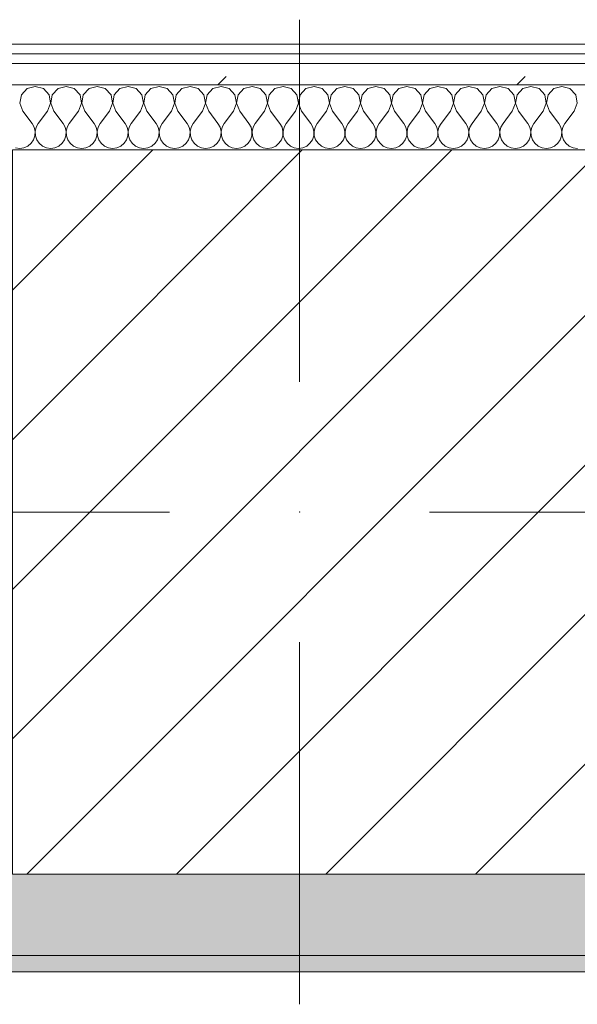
# Model space of a CAD drawing. Header units: millimetres. Extents: x -30280 to 19093, y -18706 to 4378.
# Tile 39 of 142: x -21867 to -21524, y -1719 to -1114. Entities that reach past the tile are written whole.
import ezdxf

# ---------------------------------------------------------------- set-up
doc = ezdxf.new("R2010")
doc.units = ezdxf.units.MM
doc.header["$MEASUREMENT"] = 0
doc.linetypes.add('Wipeout_Contour', pattern=[1000, 0, -1000])
for name, color, linetype in [('10_ESTR_Pilars', 7, 'Continuous'), ('12_FAÇ_Façana', 7, 'Continuous'), ('Nuevo_08_E_Envans secs', 7, 'Continuous')]:
    doc.layers.add(name, color=color, linetype=linetype)
for name, color, linetype, lineweight in [('10_ESTR_Pilars_Pluma_Nº__20', 1, 'Continuous', 5), ('10_ESTR_Pilars_Pluma_Nº__28', 7, 'Continuous', 20), ('10_ESTR_Pilars_Pluma_Nº__42', 8, 'Continuous', 25), ('12_FAÇ_Façana_Pluma_Nº__7', 7, 'Continuous', 5), ('Nuevo_08_E_Envans secs_Pluma_Nº__1', 7, 'Continuous', 5)]:
    doc.layers.add(name, color=color, linetype=linetype, lineweight=lineweight)
for name, color, linetype, lineweight, true_color in [('12_FAÇ_Façana_Pluma_Nº__102', 7, 'Continuous', 5, 0xcccccc), ('Nuevo_08_E_Envans secs_Pluma_Nº__102', 7, 'Continuous', 5, 0xcccccc), ('Nuevo_08_E_Envans secs_Pluma_Nº__171', 171, 'Continuous', 13, 0xaaaaff), ('Nuevo_08_E_Envans secs_Pluma_Nº__177', 7, 'Continuous', 15, 0xf7e046)]:
    doc.layers.add(name, color=color, linetype=linetype, lineweight=lineweight, true_color=true_color)
pattern_1 = [(45, (0, 0), (-183.8478, 183.8478), [195, -65]), (45, (7e-14, 183.85), (-183.8478, 183.8478), [195, -65])]

# ---------------------------------------------------------------- blocks, each defined once
blk = doc.blocks.new('Muro_14_1', base_point=(-24166.43, -1193.98))
at = {"layer": '12_FAÇ_Façana_Pluma_Nº__102', "linetype": 'Continuous', "lineweight": 0, "true_color": 0xe5e5e5}
for points in [[(-21871.11, -1598.98), (-24166.43, -1598.98), (-24166.43, -1688.98), (-20233.93, -1688.98), (-20233.93, -1598.98), (-21518.13, -1598.98), (-21518.13, -1638.98), (-21871.11, -1638.98)], [(-24166.43, -1698.98), (-20233.93, -1698.98), (-20233.93, -1688.98), (-24166.43, -1688.98)]]:
    blk.add_hatch(color=254, dxfattribs=at).paths.add_polyline_path(points)
at = {"layer": '12_FAÇ_Façana_Pluma_Nº__7', "color": 7, "linetype": 'Continuous', "lineweight": 5}
blk.add_line((-24166.43, -1688.98), (-20233.93, -1688.98), dxfattribs=at)
at = {"layer": '12_FAÇ_Façana_Pluma_Nº__7', "color": 7, "linetype": 'Continuous', "lineweight": 5, "flags": 128}
blk.add_lwpolyline([(-24166.43, -1698.98), (-20233.93, -1698.98)], dxfattribs=at)
blk = doc.blocks.new('*X424')
at = {"layer": 'Nuevo_08_E_Envans secs_Pluma_Nº__102', "color": 254, "linetype": 'Continuous', "lineweight": 5, "true_color": 0xcccccc}
for p, q in [((-21857.14, -1154.93), (-21862.15, -1156.35)), ((-21852.14, -1156.35), (-21857.14, -1154.93)), ((-21838.1, -1154.93), (-21843.1, -1156.35)), ((-21833.09, -1156.35), (-21838.1, -1154.93)), ((-21819.05, -1154.93), (-21824.05, -1156.35)), ((-21814.04, -1156.35), (-21819.05, -1154.93)), ((-21800, -1154.93), (-21805.01, -1156.35)), ((-21794.99, -1156.35), (-21800, -1154.93)), ((-21780.95, -1154.93), (-21785.96, -1156.35)), ((-21775.95, -1156.35), (-21780.95, -1154.93)), ((-21761.9, -1154.93), (-21766.91, -1156.35)), ((-21756.9, -1156.35), (-21761.9, -1154.93)), ((-21742.86, -1154.93), (-21747.86, -1156.35)), ((-21737.85, -1156.35), (-21742.86, -1154.93)), ((-21723.81, -1154.93), (-21728.82, -1156.35)), ((-21718.8, -1156.35), (-21723.81, -1154.93)), ((-21704.76, -1154.93), (-21709.77, -1156.35)), ((-21699.75, -1156.35), (-21704.76, -1154.93)), ((-21685.71, -1154.93), (-21690.72, -1156.35)), ((-21680.71, -1156.35), (-21685.71, -1154.93)), ((-21666.67, -1154.93), (-21671.67, -1156.35)), ((-21661.66, -1156.35), (-21666.67, -1154.93)), ((-21647.62, -1154.93), (-21652.63, -1156.35)), ((-21642.61, -1156.35), (-21647.62, -1154.93)), ((-21628.57, -1154.93), (-21633.58, -1156.35)), ((-21623.56, -1156.35), (-21628.57, -1154.93)), ((-21609.52, -1154.93), (-21614.53, -1156.35)), ((-21604.52, -1156.35), (-21609.52, -1154.93)), ((-21590.48, -1154.93), (-21595.48, -1156.35)), ((-21585.47, -1156.35), (-21590.48, -1154.93)), ((-21571.43, -1154.93), (-21576.44, -1156.35)), ((-21566.42, -1156.35), (-21571.43, -1154.93)), ((-21552.38, -1154.93), (-21557.39, -1156.35)), ((-21547.37, -1156.35), (-21552.38, -1154.93)), ((-21533.33, -1154.93), (-21538.34, -1156.35)), ((-21528.33, -1156.35), (-21533.33, -1154.93)), ((-21865.66, -1160.19), (-21866.63, -1165.31)), ((-21862.15, -1156.35), (-21865.66, -1160.19)), ((-21848.62, -1160.19), (-21852.14, -1156.35)), ((-21847.66, -1165.31), (-21848.62, -1160.19)), ((-21846.61, -1160.19), (-21847.58, -1165.31)), ((-21843.1, -1156.35), (-21846.61, -1160.19)), ((-21829.58, -1160.19), (-21833.09, -1156.35)), ((-21828.61, -1165.31), (-21829.58, -1160.19)), ((-21827.57, -1160.19), (-21828.53, -1165.31)), ((-21824.05, -1156.35), (-21827.57, -1160.19)), ((-21810.53, -1160.19), (-21814.04, -1156.35)), ((-21809.56, -1165.31), (-21810.53, -1160.19)), ((-21808.52, -1160.19), (-21809.49, -1165.31)), ((-21805.01, -1156.35), (-21808.52, -1160.19)), ((-21791.48, -1160.19), (-21794.99, -1156.35)), ((-21790.51, -1165.31), (-21791.48, -1160.19)), ((-21789.47, -1160.19), (-21790.44, -1165.31)), ((-21785.96, -1156.35), (-21789.47, -1160.19)), ((-21772.43, -1160.19), (-21775.95, -1156.35)), ((-21771.47, -1165.31), (-21772.43, -1160.19)), ((-21770.42, -1160.19), (-21771.39, -1165.31)), ((-21766.91, -1156.35), (-21770.42, -1160.19)), ((-21753.39, -1160.19), (-21756.9, -1156.35)), ((-21752.42, -1165.31), (-21753.39, -1160.19)), ((-21751.38, -1160.19), (-21752.34, -1165.31)), ((-21747.86, -1156.35), (-21751.38, -1160.19)), ((-21734.34, -1160.19), (-21737.85, -1156.35)), ((-21733.37, -1165.31), (-21734.34, -1160.19)), ((-21732.33, -1160.19), (-21733.29, -1165.31)), ((-21728.82, -1156.35), (-21732.33, -1160.19)), ((-21715.29, -1160.19), (-21718.8, -1156.35)), ((-21714.32, -1165.31), (-21715.29, -1160.19)), ((-21713.28, -1160.19), (-21714.25, -1165.31)), ((-21709.77, -1156.35), (-21713.28, -1160.19)), ((-21696.24, -1160.19), (-21699.75, -1156.35)), ((-21695.28, -1165.31), (-21696.24, -1160.19)), ((-21694.23, -1160.19), (-21695.2, -1165.31)), ((-21690.72, -1156.35), (-21694.23, -1160.19)), ((-21677.2, -1160.19), (-21680.71, -1156.35)), ((-21676.23, -1165.31), (-21677.2, -1160.19)), ((-21675.19, -1160.19), (-21676.15, -1165.31)), ((-21671.67, -1156.35), (-21675.19, -1160.19)), ((-21658.15, -1160.19), (-21661.66, -1156.35)), ((-21657.18, -1165.31), (-21658.15, -1160.19)), ((-21656.14, -1160.19), (-21657.1, -1165.31)), ((-21652.63, -1156.35), (-21656.14, -1160.19)), ((-21639.1, -1160.19), (-21642.61, -1156.35)), ((-21638.13, -1165.31), (-21639.1, -1160.19)), ((-21637.09, -1160.19), (-21638.06, -1165.31)), ((-21633.58, -1156.35), (-21637.09, -1160.19)), ((-21620.05, -1160.19), (-21623.56, -1156.35)), ((-21619.09, -1165.31), (-21620.05, -1160.19)), ((-21618.04, -1160.19), (-21619.01, -1165.31)), ((-21614.53, -1156.35), (-21618.04, -1160.19)), ((-21601.01, -1160.19), (-21604.52, -1156.35)), ((-21600.04, -1165.31), (-21601.01, -1160.19)), ((-21598.99, -1160.19), (-21599.96, -1165.31)), ((-21595.48, -1156.35), (-21598.99, -1160.19)), ((-21581.96, -1160.19), (-21585.47, -1156.35)), ((-21580.99, -1165.31), (-21581.96, -1160.19)), ((-21579.95, -1160.19), (-21580.91, -1165.31)), ((-21576.44, -1156.35), (-21579.95, -1160.19)), ((-21562.91, -1160.19), (-21566.42, -1156.35)), ((-21561.94, -1165.31), (-21562.91, -1160.19)), ((-21560.9, -1160.19), (-21561.87, -1165.31)), ((-21557.39, -1156.35), (-21560.9, -1160.19)), ((-21543.86, -1160.19), (-21547.37, -1156.35)), ((-21542.9, -1165.31), (-21543.86, -1160.19)), ((-21541.85, -1160.19), (-21542.82, -1165.31)), ((-21538.34, -1156.35), (-21541.85, -1160.19)), ((-21524.81, -1160.19), (-21528.33, -1156.35)), ((-21523.85, -1165.31), (-21524.81, -1160.19)), ((-21866.63, -1165.31), (-21864.76, -1170.17)), ((-21849.52, -1170.17), (-21847.66, -1165.31)), ((-21847.58, -1165.31), (-21845.71, -1170.17)), ((-21830.48, -1170.17), (-21828.61, -1165.31)), ((-21828.53, -1165.31), (-21826.67, -1170.17)), ((-21811.43, -1170.17), (-21809.56, -1165.31)), ((-21809.49, -1165.31), (-21807.62, -1170.17)), ((-21792.38, -1170.17), (-21790.51, -1165.31)), ((-21790.44, -1165.31), (-21788.57, -1170.17)), ((-21773.33, -1170.17), (-21771.47, -1165.31)), ((-21771.39, -1165.31), (-21769.52, -1170.17)), ((-21754.29, -1170.17), (-21752.42, -1165.31)), ((-21752.34, -1165.31), (-21750.48, -1170.17)), ((-21735.24, -1170.17), (-21733.37, -1165.31)), ((-21733.29, -1165.31), (-21731.43, -1170.17)), ((-21716.19, -1170.17), (-21714.32, -1165.31)), ((-21714.25, -1165.31), (-21712.38, -1170.17)), ((-21697.14, -1170.17), (-21695.28, -1165.31)), ((-21695.2, -1165.31), (-21693.33, -1170.17)), ((-21678.1, -1170.17), (-21676.23, -1165.31)), ((-21676.15, -1165.31), (-21674.29, -1170.17)), ((-21659.05, -1170.17), (-21657.18, -1165.31)), ((-21657.1, -1165.31), (-21655.24, -1170.17)), ((-21640, -1170.17), (-21638.13, -1165.31)), ((-21638.06, -1165.31), (-21636.19, -1170.17)), ((-21620.95, -1170.17), (-21619.09, -1165.31)), ((-21619.01, -1165.31), (-21617.14, -1170.17)), ((-21601.9, -1170.17), (-21600.04, -1165.31)), ((-21599.96, -1165.31), (-21598.1, -1170.17)), ((-21582.86, -1170.17), (-21580.99, -1165.31)), ((-21580.91, -1165.31), (-21579.05, -1170.17)), ((-21563.81, -1170.17), (-21561.94, -1165.31)), ((-21561.87, -1165.31), (-21560, -1170.17)), ((-21544.76, -1170.17), (-21542.9, -1165.31)), ((-21542.82, -1165.31), (-21540.95, -1170.17)), ((-21525.71, -1170.17), (-21523.85, -1165.31)), ((-21864.76, -1170.17), (-21859.05, -1177.79)), ((-21849.52, -1170.17), (-21855.24, -1177.79)), ((-21845.71, -1170.17), (-21840, -1177.79)), ((-21830.48, -1170.17), (-21836.19, -1177.79)), ((-21826.67, -1170.17), (-21820.95, -1177.79)), ((-21811.43, -1170.17), (-21817.14, -1177.79)), ((-21807.62, -1170.17), (-21801.9, -1177.79)), ((-21792.38, -1170.17), (-21798.1, -1177.79)), ((-21788.57, -1170.17), (-21782.86, -1177.79)), ((-21773.33, -1170.17), (-21779.05, -1177.79)), ((-21769.52, -1170.17), (-21763.81, -1177.79)), ((-21754.29, -1170.17), (-21760, -1177.79)), ((-21750.48, -1170.17), (-21744.76, -1177.79)), ((-21735.24, -1170.17), (-21740.95, -1177.79)), ((-21731.43, -1170.17), (-21725.71, -1177.79)), ((-21716.19, -1170.17), (-21721.9, -1177.79)), ((-21712.38, -1170.17), (-21706.67, -1177.79)), ((-21697.14, -1170.17), (-21702.86, -1177.79)), ((-21693.33, -1170.17), (-21687.62, -1177.79)), ((-21678.1, -1170.17), (-21683.81, -1177.79)), ((-21674.29, -1170.17), (-21668.57, -1177.79)), ((-21659.05, -1170.17), (-21664.76, -1177.79)), ((-21655.24, -1170.17), (-21649.52, -1177.79)), ((-21640, -1170.17), (-21645.71, -1177.79)), ((-21636.19, -1170.17), (-21630.48, -1177.79)), ((-21620.95, -1170.17), (-21626.67, -1177.79)), ((-21617.14, -1170.17), (-21611.43, -1177.79)), ((-21601.9, -1170.17), (-21607.62, -1177.79)), ((-21598.1, -1170.17), (-21592.38, -1177.79)), ((-21582.86, -1170.17), (-21588.57, -1177.79)), ((-21579.05, -1170.17), (-21573.33, -1177.79)), ((-21563.81, -1170.17), (-21569.52, -1177.79)), ((-21560, -1170.17), (-21554.29, -1177.79)), ((-21544.76, -1170.17), (-21550.48, -1177.79)), ((-21540.95, -1170.17), (-21535.24, -1177.79)), ((-21525.71, -1170.17), (-21531.43, -1177.79)), ((-21857.78, -1180.08), (-21859.05, -1177.79)), ((-21855.24, -1177.79), (-21856.51, -1180.08)), ((-21838.73, -1180.08), (-21840, -1177.79)), ((-21836.19, -1177.79), (-21837.46, -1180.08)), ((-21819.68, -1180.08), (-21820.95, -1177.79)), ((-21817.14, -1177.79), (-21818.41, -1180.08)), ((-21800.63, -1180.08), (-21801.9, -1177.79)), ((-21798.1, -1177.79), (-21799.37, -1180.08)), ((-21781.59, -1180.08), (-21782.86, -1177.79)), ((-21779.05, -1177.79), (-21780.32, -1180.08)), ((-21762.54, -1180.08), (-21763.81, -1177.79)), ((-21760, -1177.79), (-21761.27, -1180.08)), ((-21743.49, -1180.08), (-21744.76, -1177.79)), ((-21740.95, -1177.79), (-21742.22, -1180.08)), ((-21724.44, -1180.08), (-21725.71, -1177.79)), ((-21721.9, -1177.79), (-21723.18, -1180.08)), ((-21705.4, -1180.08), (-21706.67, -1177.79)), ((-21702.86, -1177.79), (-21704.13, -1180.08)), ((-21686.35, -1180.08), (-21687.62, -1177.79)), ((-21683.81, -1177.79), (-21685.08, -1180.08)), ((-21667.3, -1180.08), (-21668.57, -1177.79)), ((-21664.76, -1177.79), (-21666.03, -1180.08)), ((-21648.25, -1180.08), (-21649.52, -1177.79)), ((-21645.71, -1177.79), (-21646.99, -1180.08)), ((-21629.2, -1180.08), (-21630.48, -1177.79)), ((-21626.67, -1177.79), (-21627.94, -1180.08)), ((-21610.16, -1180.08), (-21611.43, -1177.79)), ((-21607.62, -1177.79), (-21608.89, -1180.08)), ((-21591.11, -1180.08), (-21592.38, -1177.79)), ((-21588.57, -1177.79), (-21589.84, -1180.08)), ((-21572.06, -1180.08), (-21573.33, -1177.79)), ((-21569.52, -1177.79), (-21570.8, -1180.08)), ((-21553.01, -1180.08), (-21554.29, -1177.79)), ((-21550.48, -1177.79), (-21551.75, -1180.08)), ((-21533.97, -1180.08), (-21535.24, -1177.79)), ((-21531.43, -1177.79), (-21532.7, -1180.08)), ((-21858.15, -1187.76), (-21857.31, -1185.27)), ((-21857.18, -1182.64), (-21857.78, -1180.08)), ((-21857.31, -1185.27), (-21857.18, -1182.64)), ((-21856.51, -1180.08), (-21857.1, -1182.64)), ((-21857.1, -1182.64), (-21856.98, -1185.27)), ((-21856.98, -1185.27), (-21856.14, -1187.76)), ((-21839.1, -1187.76), (-21838.26, -1185.27)), ((-21838.13, -1182.64), (-21838.73, -1180.08)), ((-21838.26, -1185.27), (-21838.13, -1182.64)), ((-21837.46, -1180.08), (-21838.06, -1182.64)), ((-21838.06, -1182.64), (-21837.93, -1185.27)), ((-21837.93, -1185.27), (-21837.09, -1187.76)), ((-21820.05, -1187.76), (-21819.21, -1185.27)), ((-21819.09, -1182.64), (-21819.68, -1180.08)), ((-21819.21, -1185.27), (-21819.09, -1182.64)), ((-21818.41, -1180.08), (-21819.01, -1182.64)), ((-21819.01, -1182.64), (-21818.88, -1185.27)), ((-21818.88, -1185.27), (-21818.04, -1187.76)), ((-21801.01, -1187.76), (-21800.17, -1185.27)), ((-21800.04, -1182.64), (-21800.63, -1180.08)), ((-21800.17, -1185.27), (-21800.04, -1182.64)), ((-21799.37, -1180.08), (-21799.96, -1182.64)), ((-21799.96, -1182.64), (-21799.83, -1185.27)), ((-21799.83, -1185.27), (-21798.99, -1187.76)), ((-21781.96, -1187.76), (-21781.12, -1185.27)), ((-21780.99, -1182.64), (-21781.59, -1180.08)), ((-21781.12, -1185.27), (-21780.99, -1182.64)), ((-21780.32, -1180.08), (-21780.91, -1182.64)), ((-21780.91, -1182.64), (-21780.79, -1185.27)), ((-21780.79, -1185.27), (-21779.95, -1187.76)), ((-21762.91, -1187.76), (-21762.07, -1185.27)), ((-21761.94, -1182.64), (-21762.54, -1180.08)), ((-21762.07, -1185.27), (-21761.94, -1182.64)), ((-21761.27, -1180.08), (-21761.87, -1182.64)), ((-21761.87, -1182.64), (-21761.74, -1185.27)), ((-21761.74, -1185.27), (-21760.9, -1187.76)), ((-21743.86, -1187.76), (-21743.02, -1185.27)), ((-21742.9, -1182.64), (-21743.49, -1180.08)), ((-21743.02, -1185.27), (-21742.9, -1182.64)), ((-21742.22, -1180.08), (-21742.82, -1182.64)), ((-21742.82, -1182.64), (-21742.69, -1185.27)), ((-21742.69, -1185.27), (-21741.85, -1187.76)), ((-21724.81, -1187.76), (-21723.98, -1185.27)), ((-21723.85, -1182.64), (-21724.44, -1180.08)), ((-21723.98, -1185.27), (-21723.85, -1182.64)), ((-21723.18, -1180.08), (-21723.77, -1182.64)), ((-21723.77, -1182.64), (-21723.64, -1185.27)), ((-21723.64, -1185.27), (-21722.8, -1187.76)), ((-21705.77, -1187.76), (-21704.93, -1185.27)), ((-21704.8, -1182.64), (-21705.4, -1180.08)), ((-21704.93, -1185.27), (-21704.8, -1182.64)), ((-21704.13, -1180.08), (-21704.72, -1182.64)), ((-21704.72, -1182.64), (-21704.6, -1185.27)), ((-21704.6, -1185.27), (-21703.76, -1187.76)), ((-21686.72, -1187.76), (-21685.88, -1185.27)), ((-21685.75, -1182.64), (-21686.35, -1180.08)), ((-21685.88, -1185.27), (-21685.75, -1182.64)), ((-21685.08, -1180.08), (-21685.68, -1182.64)), ((-21685.68, -1182.64), (-21685.55, -1185.27)), ((-21685.55, -1185.27), (-21684.71, -1187.76)), ((-21667.67, -1187.76), (-21666.83, -1185.27)), ((-21666.71, -1182.64), (-21667.3, -1180.08)), ((-21666.83, -1185.27), (-21666.71, -1182.64)), ((-21666.03, -1180.08), (-21666.63, -1182.64)), ((-21666.63, -1182.64), (-21666.5, -1185.27)), ((-21666.5, -1185.27), (-21665.66, -1187.76)), ((-21648.62, -1187.76), (-21647.78, -1185.27)), ((-21647.66, -1182.64), (-21648.25, -1180.08)), ((-21647.78, -1185.27), (-21647.66, -1182.64)), ((-21646.99, -1180.08), (-21647.58, -1182.64)), ((-21647.58, -1182.64), (-21647.45, -1185.27)), ((-21647.45, -1185.27), (-21646.61, -1187.76)), ((-21629.58, -1187.76), (-21628.74, -1185.27)), ((-21628.61, -1182.64), (-21629.2, -1180.08)), ((-21628.74, -1185.27), (-21628.61, -1182.64)), ((-21627.94, -1180.08), (-21628.53, -1182.64)), ((-21628.53, -1182.64), (-21628.41, -1185.27)), ((-21628.41, -1185.27), (-21627.57, -1187.76)), ((-21610.53, -1187.76), (-21609.69, -1185.27)), ((-21609.56, -1182.64), (-21610.16, -1180.08)), ((-21609.69, -1185.27), (-21609.56, -1182.64)), ((-21608.89, -1180.08), (-21609.49, -1182.64)), ((-21609.49, -1182.64), (-21609.36, -1185.27)), ((-21609.36, -1185.27), (-21608.52, -1187.76)), ((-21591.48, -1187.76), (-21590.64, -1185.27)), ((-21590.51, -1182.64), (-21591.11, -1180.08)), ((-21590.64, -1185.27), (-21590.51, -1182.64)), ((-21589.84, -1180.08), (-21590.44, -1182.64)), ((-21590.44, -1182.64), (-21590.31, -1185.27)), ((-21590.31, -1185.27), (-21589.47, -1187.76)), ((-21572.43, -1187.76), (-21571.59, -1185.27)), ((-21571.47, -1182.64), (-21572.06, -1180.08)), ((-21571.59, -1185.27), (-21571.47, -1182.64)), ((-21570.8, -1180.08), (-21571.39, -1182.64)), ((-21571.39, -1182.64), (-21571.26, -1185.27)), ((-21571.26, -1185.27), (-21570.42, -1187.76)), ((-21553.39, -1187.76), (-21552.55, -1185.27)), ((-21552.42, -1182.64), (-21553.01, -1180.08)), ((-21552.55, -1185.27), (-21552.42, -1182.64)), ((-21551.75, -1180.08), (-21552.34, -1182.64)), ((-21552.34, -1182.64), (-21552.22, -1185.27)), ((-21552.22, -1185.27), (-21551.38, -1187.76)), ((-21534.34, -1187.76), (-21533.5, -1185.27)), ((-21533.37, -1182.64), (-21533.97, -1180.08)), ((-21533.5, -1185.27), (-21533.37, -1182.64)), ((-21532.7, -1180.08), (-21533.29, -1182.64)), ((-21533.29, -1182.64), (-21533.17, -1185.27)), ((-21533.17, -1185.27), (-21532.33, -1187.76)), ((-21864.06, -1192.66), (-21861.66, -1191.6)), ((-21861.66, -1191.6), (-21859.64, -1189.92)), ((-21859.64, -1189.92), (-21858.15, -1187.76)), ((-21856.14, -1187.76), (-21854.65, -1189.92)), ((-21854.65, -1189.92), (-21852.63, -1191.6)), ((-21852.63, -1191.6), (-21850.22, -1192.66)), ((-21845.02, -1192.66), (-21842.61, -1191.6)), ((-21842.61, -1191.6), (-21840.59, -1189.92)), ((-21840.59, -1189.92), (-21839.1, -1187.76)), ((-21837.09, -1187.76), (-21835.6, -1189.92)), ((-21835.6, -1189.92), (-21833.58, -1191.6)), ((-21833.58, -1191.6), (-21831.17, -1192.66)), ((-21825.97, -1192.66), (-21823.56, -1191.6)), ((-21823.56, -1191.6), (-21821.54, -1189.92)), ((-21821.54, -1189.92), (-21820.05, -1187.76)), ((-21818.04, -1187.76), (-21816.55, -1189.92)), ((-21816.55, -1189.92), (-21814.53, -1191.6)), ((-21814.53, -1191.6), (-21812.13, -1192.66)), ((-21806.92, -1192.66), (-21804.52, -1191.6)), ((-21804.52, -1191.6), (-21802.49, -1189.92)), ((-21802.49, -1189.92), (-21801.01, -1187.76)), ((-21798.99, -1187.76), (-21797.51, -1189.92)), ((-21797.51, -1189.92), (-21795.48, -1191.6)), ((-21795.48, -1191.6), (-21793.08, -1192.66)), ((-21787.87, -1192.66), (-21785.47, -1191.6)), ((-21785.47, -1191.6), (-21783.45, -1189.92)), ((-21783.45, -1189.92), (-21781.96, -1187.76)), ((-21779.95, -1187.76), (-21778.46, -1189.92)), ((-21778.46, -1189.92), (-21776.44, -1191.6)), ((-21776.44, -1191.6), (-21774.03, -1192.66)), ((-21768.83, -1192.66), (-21766.42, -1191.6)), ((-21766.42, -1191.6), (-21764.4, -1189.92)), ((-21764.4, -1189.92), (-21762.91, -1187.76)), ((-21760.9, -1187.76), (-21759.41, -1189.92)), ((-21759.41, -1189.92), (-21757.39, -1191.6)), ((-21757.39, -1191.6), (-21754.98, -1192.66)), ((-21749.78, -1192.66), (-21747.37, -1191.6)), ((-21747.37, -1191.6), (-21745.35, -1189.92)), ((-21745.35, -1189.92), (-21743.86, -1187.76)), ((-21741.85, -1187.76), (-21740.36, -1189.92)), ((-21740.36, -1189.92), (-21738.34, -1191.6)), ((-21738.34, -1191.6), (-21735.94, -1192.66)), ((-21730.73, -1192.66), (-21728.33, -1191.6)), ((-21728.33, -1191.6), (-21726.3, -1189.92)), ((-21726.3, -1189.92), (-21724.81, -1187.76)), ((-21722.8, -1187.76), (-21721.32, -1189.92)), ((-21721.32, -1189.92), (-21719.29, -1191.6)), ((-21719.29, -1191.6), (-21716.89, -1192.66)), ((-21711.68, -1192.66), (-21709.28, -1191.6)), ((-21709.28, -1191.6), (-21707.26, -1189.92)), ((-21707.26, -1189.92), (-21705.77, -1187.76)), ((-21703.76, -1187.76), (-21702.27, -1189.92)), ((-21702.27, -1189.92), (-21700.25, -1191.6)), ((-21700.25, -1191.6), (-21697.84, -1192.66)), ((-21692.64, -1192.66), (-21690.23, -1191.6)), ((-21690.23, -1191.6), (-21688.21, -1189.92)), ((-21688.21, -1189.92), (-21686.72, -1187.76)), ((-21684.71, -1187.76), (-21683.22, -1189.92)), ((-21683.22, -1189.92), (-21681.2, -1191.6)), ((-21681.2, -1191.6), (-21678.79, -1192.66)), ((-21673.59, -1192.66), (-21671.18, -1191.6)), ((-21671.18, -1191.6), (-21669.16, -1189.92)), ((-21669.16, -1189.92), (-21667.67, -1187.76)), ((-21665.66, -1187.76), (-21664.17, -1189.92)), ((-21664.17, -1189.92), (-21662.15, -1191.6)), ((-21662.15, -1191.6), (-21659.75, -1192.66)), ((-21654.54, -1192.66), (-21652.14, -1191.6)), ((-21652.14, -1191.6), (-21650.11, -1189.92)), ((-21650.11, -1189.92), (-21648.62, -1187.76)), ((-21646.61, -1187.76), (-21645.13, -1189.92)), ((-21645.13, -1189.92), (-21643.1, -1191.6)), ((-21643.1, -1191.6), (-21640.7, -1192.66)), ((-21635.49, -1192.66), (-21633.09, -1191.6)), ((-21633.09, -1191.6), (-21631.06, -1189.92)), ((-21631.06, -1189.92), (-21629.58, -1187.76)), ((-21627.57, -1187.76), (-21626.08, -1189.92)), ((-21626.08, -1189.92), (-21624.05, -1191.6)), ((-21624.05, -1191.6), (-21621.65, -1192.66)), ((-21616.45, -1192.66), (-21614.04, -1191.6)), ((-21614.04, -1191.6), (-21612.02, -1189.92)), ((-21612.02, -1189.92), (-21610.53, -1187.76)), ((-21608.52, -1187.76), (-21607.03, -1189.92)), ((-21607.03, -1189.92), (-21605.01, -1191.6)), ((-21605.01, -1191.6), (-21602.6, -1192.66)), ((-21597.4, -1192.66), (-21594.99, -1191.6)), ((-21594.99, -1191.6), (-21592.97, -1189.92)), ((-21592.97, -1189.92), (-21591.48, -1187.76)), ((-21589.47, -1187.76), (-21587.98, -1189.92)), ((-21587.98, -1189.92), (-21585.96, -1191.6)), ((-21585.96, -1191.6), (-21583.55, -1192.66)), ((-21578.35, -1192.66), (-21575.95, -1191.6)), ((-21575.95, -1191.6), (-21573.92, -1189.92)), ((-21573.92, -1189.92), (-21572.43, -1187.76)), ((-21570.42, -1187.76), (-21568.94, -1189.92)), ((-21568.94, -1189.92), (-21566.91, -1191.6)), ((-21566.91, -1191.6), (-21564.51, -1192.66)), ((-21559.3, -1192.66), (-21556.9, -1191.6)), ((-21556.9, -1191.6), (-21554.87, -1189.92)), ((-21554.87, -1189.92), (-21553.39, -1187.76)), ((-21551.38, -1187.76), (-21549.89, -1189.92)), ((-21549.89, -1189.92), (-21547.86, -1191.6)), ((-21547.86, -1191.6), (-21545.46, -1192.66)), ((-21540.25, -1192.66), (-21537.85, -1191.6)), ((-21537.85, -1191.6), (-21535.83, -1189.92)), ((-21535.83, -1189.92), (-21534.34, -1187.76)), ((-21532.33, -1187.76), (-21530.84, -1189.92)), ((-21530.84, -1189.92), (-21528.82, -1191.6)), ((-21528.82, -1191.6), (-21526.41, -1192.66)), ((-21869.27, -1192.66), (-21866.67, -1193.02)), ((-21866.67, -1193.02), (-21864.06, -1192.66)), ((-21850.22, -1192.66), (-21847.62, -1193.02)), ((-21847.62, -1193.02), (-21845.02, -1192.66)), ((-21831.17, -1192.66), (-21828.57, -1193.02)), ((-21828.57, -1193.02), (-21825.97, -1192.66)), ((-21812.13, -1192.66), (-21809.52, -1193.02)), ((-21809.52, -1193.02), (-21806.92, -1192.66)), ((-21793.08, -1192.66), (-21790.48, -1193.02)), ((-21790.48, -1193.02), (-21787.87, -1192.66)), ((-21774.03, -1192.66), (-21771.43, -1193.02)), ((-21771.43, -1193.02), (-21768.83, -1192.66)), ((-21754.98, -1192.66), (-21752.38, -1193.02)), ((-21752.38, -1193.02), (-21749.78, -1192.66)), ((-21735.94, -1192.66), (-21733.33, -1193.02)), ((-21733.33, -1193.02), (-21730.73, -1192.66)), ((-21716.89, -1192.66), (-21714.29, -1193.02)), ((-21714.29, -1193.02), (-21711.68, -1192.66)), ((-21697.84, -1192.66), (-21695.24, -1193.02)), ((-21695.24, -1193.02), (-21692.64, -1192.66)), ((-21678.79, -1192.66), (-21676.19, -1193.02)), ((-21676.19, -1193.02), (-21673.59, -1192.66)), ((-21659.75, -1192.66), (-21657.14, -1193.02)), ((-21657.14, -1193.02), (-21654.54, -1192.66)), ((-21640.7, -1192.66), (-21638.1, -1193.02)), ((-21638.1, -1193.02), (-21635.49, -1192.66)), ((-21621.65, -1192.66), (-21619.05, -1193.02)), ((-21619.05, -1193.02), (-21616.45, -1192.66)), ((-21602.6, -1192.66), (-21600, -1193.02)), ((-21600, -1193.02), (-21597.4, -1192.66)), ((-21583.55, -1192.66), (-21580.95, -1193.02)), ((-21580.95, -1193.02), (-21578.35, -1192.66)), ((-21564.51, -1192.66), (-21561.9, -1193.02)), ((-21561.9, -1193.02), (-21559.3, -1192.66)), ((-21545.46, -1192.66), (-21542.86, -1193.02)), ((-21542.86, -1193.02), (-21540.25, -1192.66)), ((-21526.41, -1192.66), (-21523.81, -1193.02))]:
    blk.add_line(p, q, dxfattribs=at)
blk = doc.blocks.new('Muro_115_1', base_point=(-24166.43, -1128.98))
at = {"color": 254, "linetype": 'Wipeout_Contour', "lineweight": 0, "ltscale": 88916.989092}
blk.add_wipeout([(-20233.93, -1128.98), (-24166.43, -1128.98), (-24166.43, -1134.98), (-20233.93, -1134.98)], dxfattribs=at).dxf.layer = 'Nuevo_08_E_Envans secs'
at = {"color": 254, "linetype": 'Wipeout_Contour', "lineweight": 0, "ltscale": 88920.19573}
blk.add_wipeout([(-20233.93, -1140.98), (-24166.43, -1140.98), (-24166.43, -1153.98), (-20233.93, -1153.98)], dxfattribs=at).dxf.layer = 'Nuevo_08_E_Envans secs'
at = {"layer": 'Nuevo_08_E_Envans secs_Pluma_Nº__171', "linetype": 'Continuous', "lineweight": 13, "true_color": 0xaaaaff}
h = blk.add_hatch(dxfattribs=at)
h.set_pattern_fill('Panellat_HPL_0001', color=161, style=0, pattern_type=2)
h.set_pattern_definition(pattern_1)
h.paths.add_polyline_path([(-20233.93, -1128.98), (-24166.43, -1128.98), (-24166.43, -1134.98), (-20233.93, -1134.98)])
at = {"layer": 'Nuevo_08_E_Envans secs_Pluma_Nº__177', "linetype": 'Continuous', "lineweight": 15, "true_color": 0xf7e046}
h = blk.add_hatch(dxfattribs=at)
h.set_pattern_fill('Panellat_HPL_0001', color=53, style=0, pattern_type=2)
h.set_pattern_definition(pattern_1)
h.paths.add_polyline_path([(-20233.93, -1140.98), (-24166.43, -1140.98), (-24166.43, -1153.98), (-20233.93, -1153.98)])
at = {"layer": 'Nuevo_08_E_Envans secs_Pluma_Nº__1', "color": 7, "linetype": 'Continuous', "lineweight": 5}
for p, q in [((-20233.93, -1134.98), (-24166.43, -1134.98)), ((-20233.93, -1140.98), (-24166.43, -1140.98)), ((-20233.93, -1153.98), (-24166.43, -1153.98))]:
    blk.add_line(p, q, dxfattribs=at)
at = {"layer": 'Nuevo_08_E_Envans secs_Pluma_Nº__1', "color": 7, "linetype": 'Continuous', "lineweight": 5, "flags": 128}
blk.add_lwpolyline([(-20233.93, -1128.98), (-24166.43, -1128.98)], dxfattribs=at)
at = {"layer": 'Nuevo_08_E_Envans secs', "color": 7, "lineweight": 20}
blk.add_blockref('*X424', (0, 0), dxfattribs=at)
blk = doc.blocks.new('Pilar_1_1', base_point=(-21694.62, -1416.48))
at = {"color": 254, "linetype": 'Wipeout_Contour', "lineweight": 0, "ltscale": 86967.798109}
blk.add_wipeout([(-21871.11, -1638.98), (-21518.13, -1638.98), (-21518.13, -1193.97), (-21871.11, -1193.97)], dxfattribs=at).dxf.layer = '10_ESTR_Pilars'
at = {"layer": '10_ESTR_Pilars_Pluma_Nº__42', "linetype": 'Continuous', "lineweight": 25}
h = blk.add_hatch(dxfattribs=at)
h.set_pattern_fill('00_GCT_trama_45º_e1_400__05', color=8, style=0, pattern_type=2)
h.set_pattern_definition([(45, (0, 0), (-45.96194, 45.96194), [])])
h.paths.add_polyline_path([(-21871.11, -1638.98), (-21518.13, -1638.98), (-21518.13, -1193.97), (-21871.11, -1193.97)])
at = {"layer": '10_ESTR_Pilars_Pluma_Nº__20', "color": 1, "linetype": 'Continuous', "lineweight": 5}
for p, q in [((-21694.62, -1336.48), (-21694.62, -1113.97)), ((-21774.62, -1416.48), (-21951.11, -1416.48)), ((-21614.62, -1416.48), (-21438.13, -1416.48)), ((-21694.62, -1496.48), (-21694.62, -1718.98))]:
    blk.add_line(p, q, dxfattribs=at)
blk.add_point((-21694.62, -1416.48), dxfattribs=at)
at = {"layer": '10_ESTR_Pilars_Pluma_Nº__28', "color": 7, "linetype": 'Continuous', "lineweight": 20, "flags": 128}
blk.add_lwpolyline([(-21871.11, -1638.98), (-21518.13, -1638.98), (-21518.13, -1193.97), (-21871.11, -1193.97)], close=True, dxfattribs=at)

msp = doc.modelspace()

# ---------------------------------------------------------------- block references
at = {"layer": '12_FAÇ_Façana', "color": 7, "lineweight": 20}
msp.add_blockref('Muro_14_1', (-24166.43, -1193.98), dxfattribs=at)

# ---------------------------------------------------------------- next in the draw order: block references
at = {"layer": 'Nuevo_08_E_Envans secs', "color": 7, "lineweight": 20}
msp.add_blockref('Muro_115_1', (-24166.43, -1128.98), dxfattribs=at)

# ---------------------------------------------------------------- next in the draw order: block references
at = {"layer": '10_ESTR_Pilars', "color": 7, "lineweight": 20}
msp.add_blockref('Pilar_1_1', (-21694.62, -1416.48), dxfattribs=at)

doc.saveas('drawing.dxf')
